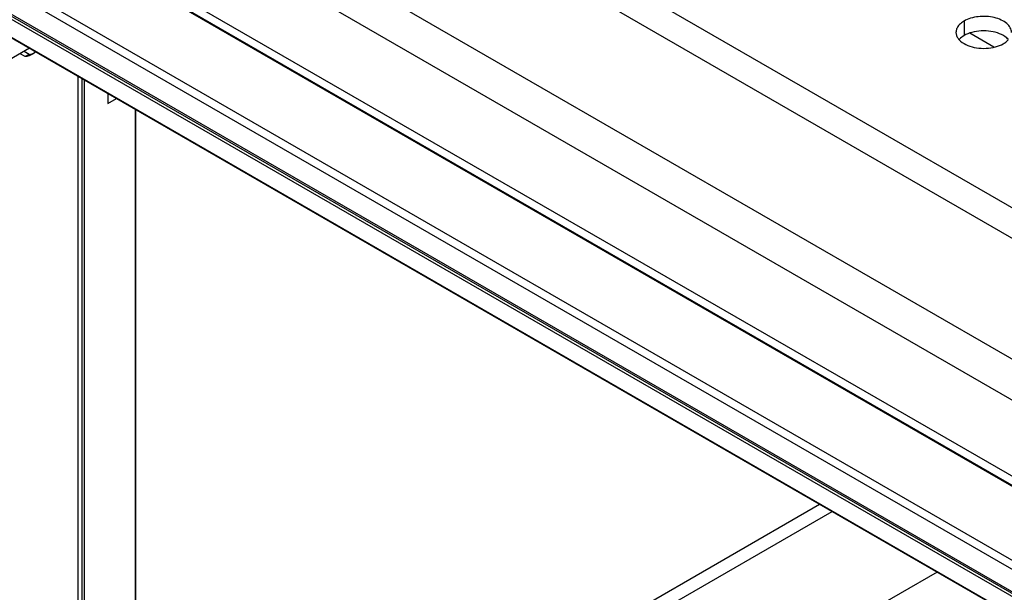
# Model space of a CAD drawing. Header units: inches. Extents: x 0 to 34, y 0 to 22.
# Tile 34 of 164: x 16.02 to 16.908, y 18.26 to 18.776. Entities that reach past the tile are written whole.
import ezdxf

# ---------------------------------------------------------------- set-up
doc = ezdxf.new("R2010")
doc.units = ezdxf.units.IN
doc.header["$LTSCALE"] = 1.87
doc.header["$MEASUREMENT"] = 0
doc.layers.get('0').update_dxf_attribs({"linetype": 'CONTINUOUS'})
doc.layers.add('02___PRT_ALL_AXES', color=7, linetype='CONTINUOUS')
doc.layers.add('COSMETIC', color=7, linetype='CONTINUOUS')

msp = doc.modelspace()

# ---------------------------------------------------------------- linework, layer by layer
at = {"color": 7, "linetype": 'CONTINUOUS'}
for p, q in [((14.85834, 19.76694), (17.20594, 18.41146)), ((14.7686, 19.70956), (17.11138, 18.35686)), ((14.75084, 19.68301), (17.09362, 18.33031)), ((14.74424, 19.61806), (17.0867, 18.26556)), ((17.0867, 18.25717), (14.74424, 19.60968)), ((17.03647, 18.28532), (15.5704, 19.13181)), ((16.9634, 18.26083), (15.61283, 19.04063)), ((16.96301, 18.2527), (15.61275, 19.03233)), ((15.6254, 19.00498), (16.95036, 18.23996)), ((15.63152, 18.99986), (16.9491, 18.23911)), ((15.63034, 18.99782), (16.94792, 18.23707)), ((15.63034, 18.98149), (16.94792, 18.22074)), ((15.63069, 18.98073), (16.94826, 18.21998)), ((16.02934, 18.75055), (16.00758, 18.73798)), ((16.02546, 18.74302), (16.02088, 18.74566)), ((16.02899, 18.74506), (16.02442, 18.7477)), ((16.02899, 18.74506), (16.02546, 18.74302)), ((16.07323, 17.4129), (16.07323, 18.72521)), ((16.07676, 17.41494), (16.07676, 18.72317)), ((16.1001, 18.7097), (16.1001, 18.70074)), ((16.1001, 18.70074), (16.10785, 18.70522)), ((16.12485, 17.52816), (16.12485, 18.69541)), ((16.54553, 18.21295), (16.75298, 18.33273)), ((16.84772, 18.27803), (16.43471, 18.03956))]:
    msp.add_line(p, q, dxfattribs=at)
at = {"color": 3, "linetype": 'CONTINUOUS'}
for p, q in [((15.09909, 19.65541), (17.01299, 18.55034)), ((16.53422, 18.21948), (16.74167, 18.33926))]:
    msp.add_line(p, q, dxfattribs=at)
at = {"color": 7, "linetype": 'CONTINUOUS'}
for centre, radius, start, end in [((16.02628, 18.76325), 0.01839, 278.49248, 286.86317), ((16.02311, 18.7601), 0.01722, 291.36572, 300.05159), ((16.02656, 18.76234), 0.01744, 286.84142, 295.21759), ((16.02319, 18.75995), 0.01705, 300.08403, 309.02028), ((16.02295, 18.76025), 0.01743, 309.02029, 312.22533)]:
    msp.add_arc(centre, radius, start, end, dxfattribs=at)
msp.add_open_spline([(16.02939, 18.74406), (16.02907, 18.74394), (16.0278, 18.74348), (16.02647, 18.74317), (16.02546, 18.74302)], degree=3, knots=[0, 0, 0, 0, 0.247142, 1, 1, 1, 1], dxfattribs=at)
at = {"layer": '02___PRT_ALL_AXES', "color": 7, "linetype": 'CONTINUOUS'}
for p, q in [((16.87199, 18.77514), (16.87199, 18.76208)), ((16.86874, 18.75976), (16.86753, 18.75857)), ((16.87199, 18.76208), (16.86874, 18.75976)), ((16.07888, 17.40637), (16.07888, 18.72194)), ((16.12514, 17.52857), (16.12514, 18.69524))]:
    msp.add_line(p, q, dxfattribs=at)
at = {"layer": '02___PRT_ALL_AXES', "color": 3, "linetype": 'CONTINUOUS'}
for points, knots in [([(16.91467, 18.76492), (16.91467, 18.76564), (16.91448, 18.7671), (16.91333, 18.77001), (16.91041, 18.77337), (16.90539, 18.77642), (16.89912, 18.77852), (16.89209, 18.7795), (16.88487, 18.77931), (16.87804, 18.77794), (16.87384, 18.77621), (16.87199, 18.77514)], [0, 0, 0, 0, 0.042883, 0.087524, 0.186914, 0.304219, 0.43794, 0.582356, 0.729558, 0.871282, 1, 1, 1, 1]), ([(16.86701, 18.77103), (16.86629, 18.77014), (16.86512, 18.76822), (16.86467, 18.766), (16.86467, 18.76494)], [0, 0, 0, 0, 0.520681, 1, 1, 1, 1]), ([(16.87199, 18.77514), (16.87149, 18.77485), (16.86967, 18.7737), (16.86801, 18.77226), (16.86701, 18.77103)], [0, 0, 0, 0, 0.268123, 1, 1, 1, 1]), ([(16.86467, 18.76494), (16.86467, 18.76463), (16.86474, 18.76334), (16.86512, 18.76208), (16.86552, 18.7612)], [0, 0, 0, 0, 0.245663, 1, 1, 1, 1]), ([(16.86552, 18.7612), (16.86564, 18.76096), (16.86614, 18.75997), (16.8668, 18.75906), (16.86736, 18.75843)], [0, 0, 0, 0, 0.240409, 1, 1, 1, 1]), ([(16.86736, 18.75843), (16.86783, 18.75788), (16.87014, 18.75563), (16.87303, 18.75404), (16.87533, 18.75311)], [0, 0, 0, 0, 0.226307, 1, 1, 1, 1]), ([(16.87533, 18.75311), (16.87785, 18.75209), (16.88333, 18.75068), (16.89181, 18.75027), (16.90004, 18.75149), (16.90513, 18.75345), (16.90735, 18.75473)], [0, 0, 0, 0, 0.247189, 0.509885, 0.767301, 1, 1, 1, 1]), ([(16.90735, 18.75473), (16.90779, 18.75498), (16.9094, 18.75598), (16.91088, 18.7572), (16.91181, 18.75823)], [0, 0, 0, 0, 0.265362, 1, 1, 1, 1])]:
    msp.add_open_spline(points, degree=3, knots=knots, dxfattribs=at)
at = {"layer": '02___PRT_ALL_AXES', "color": 7, "linetype": 'CONTINUOUS'}
for points, knots in [([(16.90401, 18.76369), (16.90149, 18.76471), (16.89601, 18.76612), (16.88754, 18.76653), (16.8793, 18.76531), (16.87421, 18.76336), (16.87199, 18.76208)], [0, 0, 0, 0, 0.247189, 0.509885, 0.767301, 1, 1, 1, 1]), ([(16.91199, 18.75838), (16.91151, 18.75892), (16.9092, 18.76118), (16.90632, 18.76276), (16.90401, 18.76369)], [0, 0, 0, 0, 0.226307, 1, 1, 1, 1])]:
    msp.add_open_spline(points, degree=3, knots=knots, dxfattribs=at)
at = {"layer": 'COSMETIC', "color": 7, "linetype": 'CONTINUOUS'}
msp.add_line((16.8987, 18.75161), (16.87704, 18.76412), dxfattribs=at)

doc.saveas('drawing.dxf')
